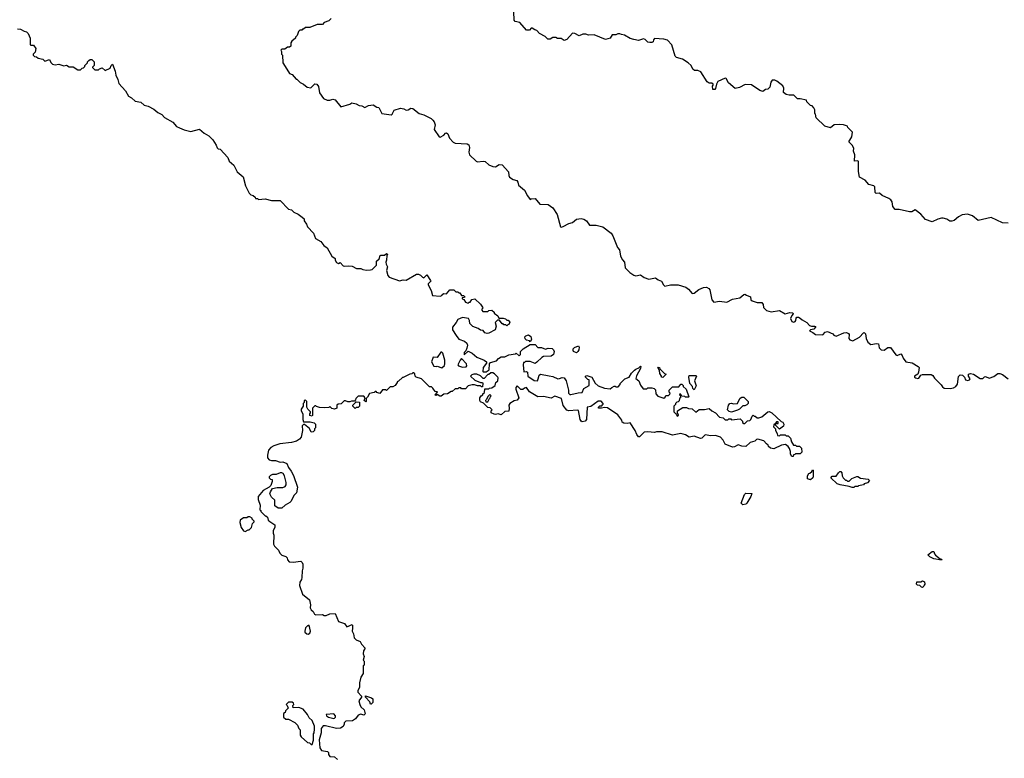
# Model space of a CAD drawing. Extents: x 2029826 to 2248070, y 228728 to 402406.
# Tile 231 of 256: x 2125588 to 2136053, y 373684 to 381532. Entities that reach past the tile are written whole.
import ezdxf

# ---------------------------------------------------------------- set-up
doc = ezdxf.new("R2010")
doc.units = 0

msp = doc.modelspace()

# ---------------------------------------------------------------- linework, layer by layer
at = {"layer": '0CON10XD'}
for points in [[(2136095, 379370), (2136033, 379373), (2135915, 379430), (2135777, 379397), (2135715, 379446), (2135663, 379467), (2135605, 379458), (2135565, 379437), (2135521, 379399), (2135495, 379390), (2135475, 379392), (2135442, 379412), (2135405, 379423), (2135385, 379423), (2135348, 379412), (2135285, 379383), (2135217, 379407), (2135165, 379467), (2135105, 379510), (2135069, 379491), (2135045, 379489), (2134935, 379514), (2134894, 379514), (2134870, 379545), (2134860, 379595), (2134846, 379616), (2134825, 379632), (2134754, 379664), (2134725, 379688), (2134690, 379685), (2134682, 379695), (2134678, 379755), (2134665, 379768), (2134615, 379782), (2134575, 379826), (2134515, 379860), (2134503, 379917), (2134502, 380025), (2134495, 380032), (2134460, 380030), (2134464, 380095), (2134449, 380135), (2134453, 380165), (2134435, 380198), (2134400, 380235), (2134432, 380288), (2134440, 380335), (2134390, 380385), (2134385, 380400), (2134345, 380413), (2134305, 380418), (2134245, 380413), (2134205, 380383), (2134145, 380400), (2134055, 380490), (2134047, 380527), (2134040, 380535), (2134038, 380575), (2134030, 380595), (2134010, 380615), (2133995, 380620), (2133955, 380660), (2133950, 380675), (2133885, 380690), (2133855, 380690), (2133815, 380730), (2133765, 380728), (2133735, 380738), (2133708, 380758), (2133710, 380805), (2133699, 380829), (2133635, 380880), (2133615, 380890), (2133585, 380890), (2133573, 380867), (2133560, 380815), (2133538, 380792), (2133515, 380790), (2133485, 380770), (2133455, 380780), (2133365, 380840), (2133298, 380842), (2133240, 380810), (2133191, 380801), (2133121, 380861), (2133098, 380905), (2133085, 380910), (2133010, 380875), (2132993, 380847), (2132985, 380800), (2132975, 380790), (2132955, 380790), (2132950, 380825), (2132960, 380835), (2132957, 380847), (2132945, 380858), (2132915, 380857), (2132895, 380873), (2132829, 380979), (2132795, 380992), (2132762, 380992), (2132742, 381005), (2132726, 381046), (2132694, 381074), (2132631, 381111), (2132570, 381130), (2132554, 381144), (2132520, 381265), (2132475, 381313), (2132436, 381326), (2132335, 381332), (2132323, 381317), (2132320, 381295), (2132305, 381288), (2132285, 381288), (2132265, 381292), (2132235, 381320), (2132217, 381327), (2132165, 381312), (2132115, 381320), (2132075, 381332), (2132015, 381368), (2131985, 381373), (2131965, 381382), (2131945, 381382), (2131925, 381370), (2131885, 381370), (2131864, 381336), (2131815, 381320), (2131695, 381372), (2131635, 381368), (2131605, 381377), (2131575, 381377), (2131535, 381360), (2131490, 381385), (2131465, 381388), (2131405, 381320), (2131375, 381310), (2131342, 381332), (2131305, 381333), (2131285, 381342), (2131255, 381342), (2131226, 381324), (2131203, 381323), (2131173, 381353), (2131114, 381384), (2131085, 381418), (2131063, 381423), (2131035, 381440), (2131025, 381440), (2131005, 381420), (2130975, 381420), (2130905, 381500), (2130855, 381512), (2130842, 381525), (2130840, 381615)], [(2128898, 381545), (2128875, 381520), (2128825, 381502), (2128805, 381482), (2128748, 381482), (2128672, 381448), (2128625, 381450), (2128605, 381430), (2128595, 381430), (2128585, 381420), (2128565, 381420), (2128550, 381405), (2128538, 381365), (2128520, 381345), (2128520, 381335), (2128480, 381305), (2128470, 381285), (2128468, 381252), (2128455, 381240), (2128435, 381238), (2128405, 381220), (2128373, 381217), (2128362, 381208), (2128370, 381195), (2128370, 381165), (2128380, 381155), (2128383, 381073), (2128410, 381035)], [(2125563, 381433), (2125595, 381432), (2125635, 381408), (2125661, 381401), (2125676, 381386), (2125700, 381335), (2125700, 381265), (2125705, 381260), (2125735, 381260), (2125760, 381225), (2125752, 381188), (2125730, 381165), (2125730, 381155), (2125745, 381140), (2125767, 381137), (2125783, 381123), (2125832, 381112), (2125855, 381090), (2125905, 381110), (2125920, 381075), (2125935, 381060), (2125965, 381052), (2126005, 381058), (2126055, 381042), (2126085, 381048), (2126115, 381030), (2126155, 381030), (2126205, 381000), (2126235, 381000), (2126252, 381018), (2126265, 381020), (2126280, 381035), (2126280, 381045), (2126308, 381072), (2126310, 381085), (2126322, 381098), (2126335, 381110), (2126355, 381110), (2126380, 381085), (2126380, 381045), (2126362, 381028), (2126362, 381022), (2126385, 381000), (2126425, 381000), (2126435, 381010), (2126465, 381020), (2126495, 380990), (2126550, 381015), (2126560, 381045), (2126575, 381060), (2126603, 380985), (2126608, 380942), (2126632, 380895), (2126643, 380855), (2126712, 380775), (2126745, 380718), (2126775, 380702), (2126816, 380666), (2126875, 380657), (2126912, 380622), (2126954, 380614), (2127015, 380580), (2127056, 380546), (2127098, 380525), (2127125, 380493), (2127214, 380444), (2127255, 380397), (2127285, 380381), (2127335, 380360), (2127405, 380342), (2127497, 380367), (2127550, 380325), (2127599, 380299), (2127642, 380255), (2127677, 380197), (2127685, 380170), (2127698, 380158), (2127720, 380155), (2127799, 380069), (2127815, 380030), (2127862, 379985), (2127898, 379915), (2127963, 379863), (2127987, 379767)], [(2128410, 381035), (2128455, 380960), (2128485, 380950), (2128525, 380900), (2128535, 380900), (2128570, 380865), (2128605, 380848), (2128643, 380813), (2128682, 380808), (2128725, 380850), (2128745, 380848), (2128762, 380822), (2128774, 380755), (2128818, 380695), (2128855, 380676), (2128883, 380677), (2128915, 380688), (2128941, 380681), (2129000, 380605), (2129095, 380634), (2129118, 380648), (2129165, 380639), (2129195, 380619), (2129223, 380615), (2129255, 380600), (2129295, 380620), (2129345, 380627), (2129385, 380602), (2129405, 380598), (2129438, 380535), (2129535, 380522), (2129545, 380527), (2129568, 380572), (2129635, 380593), (2129670, 380585), (2129695, 380570), (2129715, 380573), (2129745, 380590), (2129765, 380587), (2129834, 380534), (2129885, 380522), (2129961, 380481), (2129979, 380465), (2129994, 380445), (2130003, 380415), (2129992, 380365), (2130045, 380288), (2130057, 380283), (2130095, 380303), (2130114, 380326), (2130125, 380328), (2130138, 380318), (2130155, 380272), (2130195, 380230), (2130218, 380218), (2130345, 380212), (2130363, 380203), (2130368, 380175), (2130360, 380125), (2130370, 380095), (2130438, 380028), (2130455, 380022), (2130515, 380030), (2130536, 380026), (2130575, 379988), (2130615, 379970), (2130645, 379968), (2130685, 379993), (2130715, 379988), (2130782, 379915), (2130787, 379875), (2130795, 379858), (2130832, 379832), (2130873, 379823), (2130883, 379805), (2130888, 379775), (2130955, 379720), (2130985, 379660), (2131015, 379620), (2131023, 379627), (2131065, 379632), (2131115, 379572), (2131205, 379568), (2131255, 379532), (2131302, 379462), (2131335, 379332), (2131345, 379328), (2131365, 379333), (2131425, 379367), (2131465, 379378), (2131505, 379413), (2131555, 379420), (2131585, 379413), (2131612, 379395), (2131645, 379350), (2131715, 379347), (2131785, 379330), (2131874, 379264), (2131893, 379235), (2131942, 379112), (2131962, 379085), (2131975, 379020), (2131995, 378980), (2132017, 378957), (2132023, 378895), (2132074, 378845), (2132115, 378816), (2132135, 378811), (2132185, 378820), (2132224, 378794), (2132275, 378773), (2132345, 378789), (2132375, 378768), (2132410, 378755), (2132430, 378715), (2132445, 378700), (2132505, 378716), (2132585, 378716), (2132668, 378688), (2132698, 378668), (2132735, 378622), (2132755, 378627), (2132805, 378666), (2132855, 378686), (2132889, 378689), (2132913, 378675), (2132923, 378663), (2132944, 378554), (2132965, 378532), (2133025, 378542), (2133105, 378530), (2133165, 378561), (2133242, 378575), (2133285, 378613), (2133295, 378617), (2133314, 378604), (2133355, 378588), (2133360, 378555), (2133374, 378544), (2133425, 378528), (2133476, 378526), (2133489, 378505), (2133495, 378472), (2133525, 378441), (2133575, 378428), (2133665, 378441), (2133725, 378406), (2133775, 378420), (2133806, 378416), (2133810, 378405), (2133795, 378390), (2133782, 378358), (2133794, 378324), (2133815, 378318), (2133830, 378325), (2133839, 378335), (2133841, 378359), (2133848, 378372), (2133865, 378372), (2133885, 378362), (2133905, 378343), (2133955, 378313), (2133984, 378284), (2134005, 378277), (2134036, 378276), (2134045, 378270), (2134047, 378263), (2134030, 378245), (2133995, 378238), (2133984, 378225), (2134018, 378209), (2134045, 378186), (2134125, 378184), (2134150, 378210), (2134175, 378218), (2134230, 378195), (2134241, 378181), (2134265, 378168), (2134346, 378204), (2134375, 378208), (2134397, 378197), (2134404, 378185), (2134402, 378145), (2134411, 378131), (2134445, 378121), (2134513, 378157), (2134555, 378206), (2134565, 378207), (2134579, 378195), (2134584, 378144), (2134604, 378104), (2134635, 378081), (2134695, 378091), (2134715, 378087), (2134723, 378045), (2134745, 378024), (2134775, 378021), (2134815, 378049), (2134845, 378047), (2134899, 377969), (2134916, 377964), (2134955, 377980), (2134968, 377965), (2134977, 377935), (2135006, 377896), (2135075, 377884), (2135138, 377845), (2135148, 377835), (2135141, 377785), (2135133, 377765), (2135100, 377745), (2135099, 377735), (2135110, 377725), (2135135, 377719), (2135145, 377722), (2135165, 377755), (2135185, 377763), (2135275, 377762), (2135295, 377750), (2135311, 377721), (2135381, 377651), (2135395, 377630), (2135415, 377616), (2135478, 377612), (2135515, 377620), (2135537, 377633), (2135555, 377660), (2135565, 377740), (2135585, 377757), (2135610, 377755), (2135630, 377735), (2135642, 377705), (2135665, 377699), (2135682, 377705), (2135690, 377715), (2135672, 377745), (2135672, 377765), (2135695, 377773), (2135726, 377766), (2135795, 377720), (2135825, 377720), (2135843, 377737), (2135855, 377740), (2135892, 377722), (2135941, 377739), (2135985, 377771), (2136005, 377772), (2136035, 377762), (2136096, 377715)], [(2127987, 379767), (2128025, 379690), (2128045, 379670), (2128070, 379665), (2128090, 379645), (2128095, 379630), (2128115, 379630), (2128125, 379620), (2128195, 379628), (2128265, 379612), (2128355, 379610), (2128445, 379520), (2128475, 379510), (2128500, 379485), (2128547, 379467), (2128590, 379435), (2128610, 379415), (2128613, 379393), (2128635, 379360), (2128645, 379330), (2128710, 379265), (2128732, 379205), (2128790, 379175), (2128821, 379131), (2128855, 379108), (2128905, 379020), (2128940, 378995), (2128942, 378975), (2128955, 378952), (2128975, 378942), (2128995, 378950), (2129027, 378917), (2129041, 378911), (2129085, 378918), (2129122, 378912), (2129168, 378888), (2129215, 378888), (2129235, 378878), (2129275, 378870), (2129316, 378874), (2129335, 378878), (2129380, 378925), (2129380, 378965), (2129408, 378992), (2129420, 379025), (2129425, 379030), (2129465, 379030), (2129485, 379048), (2129500, 379035), (2129490, 379025), (2129488, 378975), (2129480, 378955), (2129483, 378933), (2129498, 378905), (2129488, 378865), (2129502, 378815), (2129516, 378796), (2129625, 378758), (2129665, 378768), (2129696, 378764), (2129807, 378827), (2129826, 378826), (2129847, 378817), (2129870, 378795), (2129885, 378790), (2129915, 378820), (2129955, 378760), (2129958, 378752), (2129930, 378725), (2129930, 378715), (2129962, 378655), (2129975, 378602), (2130057, 378593), (2130075, 378600), (2130084, 378616), (2130095, 378622), (2130125, 378620), (2130158, 378662), (2130202, 378662), (2130225, 378640), (2130245, 378640), (2130255, 378630), (2130265, 378630), (2130282, 378602), (2130305, 378600), (2130318, 378588), (2130315, 378580), (2130292, 378578), (2130290, 378565), (2130308, 378558), (2130325, 378530), (2130355, 378520), (2130365, 378530), (2130375, 378530), (2130395, 378560), (2130427, 378567), (2130485, 378510), (2130507, 378477), (2130510, 378465), (2130500, 378455), (2130500, 378445), (2130512, 378432), (2130565, 378430), (2130575, 378440), (2130607, 378447), (2130630, 378425), (2130632, 378412), (2130670, 378385), (2130682, 378362), (2130725, 378360), (2130752, 378352), (2130765, 378340), (2130778, 378338), (2130798, 378318), (2130788, 378292), (2130775, 378290), (2130765, 378280), (2130755, 378290), (2130735, 378290), (2130725, 378300), (2130715, 378300), (2130688, 378338), (2130665, 378340), (2130642, 378315), (2130653, 378275), (2130640, 378235), (2130575, 378201), (2130555, 378198), (2130532, 378205), (2130515, 378230), (2130485, 378231), (2130461, 378251), (2130403, 378273), (2130372, 378302), (2130370, 378335), (2130357, 378355), (2130295, 378367), (2130243, 378347), (2130226, 378314), (2130187, 378265), (2130188, 378238), (2130226, 378176), (2130255, 378138), (2130316, 378116), (2130341, 378095), (2130346, 378075), (2130339, 378041), (2130328, 378012), (2130312, 377995), (2130312, 377972), (2130355, 378008), (2130397, 377987), (2130446, 377946), (2130524, 377914), (2130548, 377895), (2130548, 377882), (2130513, 377835), (2130510, 377795), (2130515, 377790), (2130545, 377790), (2130578, 377812), (2130580, 377875), (2130592, 377888), (2130655, 377908), (2130677, 377933), (2130705, 377950), (2130745, 377950), (2130785, 377969), (2130857, 377983), (2130865, 377990), (2130895, 377960), (2130910, 377975), (2130910, 378005), (2130940, 378035), (2131015, 378080), (2131065, 378080), (2131095, 378050), (2131135, 378050), (2131175, 378032), (2131205, 378042), (2131247, 378037), (2131260, 378025), (2131268, 378005), (2131260, 377975), (2131238, 377955), (2131155, 377954), (2131136, 377944), (2131085, 377892), (2131065, 377880), (2131015, 377900), (2130965, 377900), (2130955, 377890), (2130942, 377888), (2130938, 377865), (2130945, 377790), (2130975, 377792), (2130986, 377786), (2130990, 377745), (2131055, 377697), (2131090, 377695), (2131100, 377715), (2131108, 377755), (2131124, 377766), (2131215, 377747), (2131255, 377740), (2131307, 377717), (2131325, 377718), (2131355, 377730), (2131375, 377727), (2131397, 377695), (2131422, 377595), (2131422, 377565), (2131435, 377550), (2131445, 377550), (2131525, 377568), (2131565, 377570), (2131585, 377612), (2131640, 377645), (2131640, 377705), (2131625, 377710), (2131602, 377735), (2131603, 377745), (2131615, 377752), (2131670, 377735), (2131705, 377670), (2131735, 377640), (2131805, 377618), (2131865, 377610), (2131880, 377625), (2131905, 377637), (2131917, 377637), (2131925, 377630), (2131948, 377632), (2131970, 377655), (2131970, 377665), (2132020, 377715), (2132066, 377734), (2132090, 377775), (2132122, 377808), (2132135, 377820), (2132168, 377832), (2132185, 377850), (2132190, 377845), (2132188, 377825), (2132144, 377746), (2132138, 377718), (2132168, 377695), (2132185, 377650), (2132215, 377610), (2132255, 377610), (2132265, 377620), (2132305, 377620), (2132332, 377612), (2132347, 377597), (2132350, 377555), (2132372, 377532), (2132435, 377510), (2132448, 377522), (2132455, 377540), (2132485, 377540), (2132498, 377552), (2132500, 377565), (2132490, 377575), (2132490, 377595), (2132525, 377630), (2132595, 377632), (2132615, 377660), (2132625, 377660), (2132640, 377645), (2132640, 377635), (2132670, 377605), (2132700, 377525), (2132695, 377520), (2132665, 377520), (2132657, 377527), (2132625, 377530), (2132620, 377545), (2132605, 377560), (2132600, 377545), (2132610, 377535), (2132610, 377515), (2132600, 377505), (2132598, 377482), (2132585, 377470), (2132572, 377468), (2132560, 377455), (2132558, 377442), (2132540, 377425), (2132540, 377365), (2132568, 377338), (2132575, 377320), (2132590, 377325), (2132590, 377335), (2132580, 377345), (2132580, 377375), (2132635, 377410), (2132675, 377412), (2132695, 377402), (2132737, 377397), (2132775, 377360), (2132811, 377389), (2132865, 377391), (2132915, 377402), (2132944, 377374), (2132982, 377355), (2133025, 377308), (2133065, 377300), (2133085, 377280), (2133115, 377280), (2133125, 377290), (2133145, 377290), (2133155, 377280), (2133245, 377290), (2133270, 377265), (2133272, 377252), (2133285, 377240), (2133295, 377240), (2133325, 377270), (2133348, 377272), (2133360, 377285), (2133372, 377318), (2133385, 377330), (2133395, 377320), (2133405, 377320), (2133425, 377300), (2133445, 377300), (2133475, 377312), (2133540, 377365), (2133555, 377367), (2133582, 377355), (2133682, 377262), (2133700, 377255), (2133710, 377235), (2133708, 377212), (2133665, 377180), (2133620, 377225), (2133620, 377240), (2133648, 377242), (2133648, 377258), (2133632, 377258), (2133620, 377240), (2133602, 377228), (2133600, 377205), (2133620, 377185), (2133620, 377165), (2133640, 377135), (2133642, 377112), (2133665, 377110), (2133675, 377120), (2133725, 377120), (2133735, 377110), (2133755, 377110), (2133780, 377085), (2133790, 377045), (2133812, 377012), (2133835, 377010), (2133845, 377000), (2133875, 377000), (2133898, 376978), (2133900, 376935), (2133885, 376920), (2133835, 376920), (2133825, 376910), (2133812, 376908), (2133808, 376892), (2133795, 376890), (2133780, 376915), (2133780, 376945), (2133770, 376975), (2133757, 376997), (2133727, 377017), (2133685, 377010), (2133605, 376972), (2133568, 376978), (2133548, 376998), (2133545, 377010), (2133524, 377024), (2133498, 377058), (2133435, 377073), (2133418, 377072), (2133400, 377055), (2133352, 377038), (2133305, 376998), (2133265, 377001), (2133225, 377013), (2133185, 376992), (2133165, 376989), (2133085, 377022), (2133064, 377065), (2133036, 377096), (2132985, 377113), (2132935, 377110), (2132875, 377120), (2132837, 377085), (2132825, 377083), (2132755, 377107), (2132705, 377096), (2132665, 377119), (2132616, 377134), (2132527, 377117), (2132415, 377153), (2132355, 377152), (2132335, 377147), (2132265, 377153), (2132225, 377150), (2132175, 377100), (2132165, 377100), (2132148, 377125), (2132131, 377165), (2132075, 377248), (2132045, 377242), (2132008, 377245), (2131993, 377255), (2131988, 377278), (2131945, 377332), (2131835, 377407), (2131805, 377412), (2131773, 377403), (2131740, 377405), (2131740, 377415), (2131755, 377430), (2131775, 377430), (2131782, 377438), (2131790, 377445), (2131790, 377455), (2131768, 377478), (2131735, 377480), (2131658, 377422), (2131620, 377415), (2131611, 377285), (2131597, 377265), (2131565, 377260), (2131554, 377265), (2131544, 377284), (2131528, 377378), (2131512, 377382), (2131425, 377377), (2131403, 377383), (2131363, 377433), (2131348, 377508), (2131275, 377530), (2131235, 377510), (2131155, 377527), (2131094, 377524), (2131007, 377577), (2130975, 377622), (2130953, 377617), (2130935, 377602), (2130915, 377602), (2130875, 377640), (2130860, 377625), (2130862, 377605), (2130893, 377515), (2130875, 377488), (2130845, 377482), (2130797, 377453), (2130788, 377435), (2130792, 377405), (2130788, 377372), (2130745, 377370), (2130705, 377332), (2130675, 377343), (2130645, 377338), (2130631, 377341), (2130600, 377355), (2130600, 377375), (2130610, 377385), (2130588, 377408), (2130565, 377410), (2130518, 377458), (2130485, 377470), (2130478, 377485), (2130478, 377515), (2130494, 377536), (2130510, 377545), (2130510, 377555), (2130528, 377572), (2130532, 377608), (2130575, 377610), (2130583, 377617), (2130605, 377620), (2130640, 377645), (2130650, 377675), (2130670, 377695), (2130672, 377725), (2130670, 377735), (2130635, 377768)], [(2131015, 378110), (2131005, 378120), (2130975, 378128), (2130961, 378141), (2130958, 378162), (2130967, 378173), (2130995, 378182), (2131020, 378165), (2131028, 378135), (2131015, 378110)], [(2131505, 377993), (2131475, 378007), (2131469, 378015), (2131471, 378035), (2131485, 378050), (2131526, 378066), (2131533, 378053), (2131531, 378025), (2131520, 378005), (2131505, 377993)], [(2130075, 377832), (2130102, 377858), (2130108, 377875), (2130108, 377915), (2130085, 377990), (2130075, 378000), (2130065, 378000), (2130025, 377942), (2129984, 377946), (2129964, 377895), (2129989, 377849), (2130013, 377847), (2130025, 377852), (2130075, 377832)], [(2130295, 377838), (2130335, 377842), (2130342, 377855), (2130338, 377875), (2130285, 377930), (2130268, 377915), (2130243, 377863), (2130253, 377853), (2130295, 377838)], [(2132425, 377730), (2132410, 377735), (2132410, 377745), (2132393, 377773), (2132390, 377805), (2132370, 377835), (2132375, 377840), (2132390, 377835), (2132392, 377822), (2132442, 377772), (2132460, 377765), (2132425, 377730)], [(2130635, 377768), (2130615, 377780), (2130595, 377780), (2130575, 377760), (2130565, 377760), (2130525, 377720), (2130515, 377720), (2130486, 377746), (2130445, 377766), (2130415, 377766), (2130393, 377757), (2130380, 377745), (2130425, 377702), (2130485, 377677), (2130508, 377678), (2130512, 377665), (2130508, 377632), (2130495, 377630), (2130485, 377640), (2130455, 377640), (2130422, 377652), (2130398, 377652), (2130355, 377640), (2130325, 377610), (2130285, 377610), (2130275, 377620), (2130255, 377620), (2130245, 377610), (2130215, 377610), (2130185, 377580), (2130175, 377580), (2130135, 377558), (2130095, 377552), (2130067, 377533), (2130055, 377532), (2130025, 377550), (2130015, 377540), (2130002, 377542), (2130028, 377578), (2130002, 377582), (2129978, 377618), (2129965, 377630), (2129942, 377632), (2129860, 377715), (2129802, 377732), (2129790, 377745), (2129788, 377768), (2129775, 377780), (2129765, 377780), (2129755, 377770), (2129733, 377767), (2129665, 377730), (2129655, 377730), (2129615, 377690), (2129600, 377685), (2129600, 377675), (2129580, 377645), (2129555, 377630), (2129525, 377630), (2129485, 377590), (2129475, 377600), (2129445, 377600), (2129415, 377560), (2129385, 377570), (2129375, 377580), (2129365, 377580), (2129355, 377570), (2129305, 377560), (2129285, 377520), (2129270, 377505), (2129270, 377475), (2129265, 377470), (2129250, 377485), (2129260, 377515), (2129245, 377530), (2129185, 377530), (2129162, 377508), (2129158, 377492), (2129145, 377480), (2129115, 377480), (2129095, 377470), (2129075, 377470), (2129052, 377482), (2129038, 377482), (2129005, 377450), (2128973, 377447), (2128960, 377435), (2128958, 377405), (2128935, 377392), (2128905, 377400), (2128885, 377420), (2128875, 377410), (2128825, 377408), (2128775, 377410), (2128742, 377422), (2128735, 377430), (2128725, 377430), (2128700, 377405), (2128700, 377325), (2128695, 377320), (2128670, 377325), (2128670, 377345), (2128680, 377355), (2128680, 377365), (2128650, 377395), (2128640, 377415), (2128640, 377475), (2128625, 377490), (2128610, 377485), (2128610, 377465), (2128600, 377455), (2128600, 377425), (2128580, 377395), (2128580, 377375), (2128598, 377345), (2128598, 377285), (2128605, 377260), (2128675, 377258), (2128717, 377247), (2128730, 377235), (2128730, 377195), (2128720, 377185), (2128720, 377165), (2128708, 377152), (2128685, 377150), (2128669, 377189), (2128615, 377230), (2128605, 377230), (2128590, 377215), (2128592, 377165), (2128578, 377095), (2128560, 377075), (2128530, 377055), (2128475, 377038), (2128354, 377026), (2128290, 377005), (2128258, 376985), (2128233, 376957), (2128220, 376905), (2128220, 376875), (2128240, 376855), (2128265, 376848), (2128305, 376847), (2128355, 376830), (2128385, 376832), (2128426, 376816), (2128443, 376773), (2128472, 376735), (2128498, 376688), (2128542, 376565), (2128531, 376505), (2128503, 376475), (2128474, 376416), (2128459, 376401), (2128410, 376375), (2128375, 376340), (2128335, 376340), (2128300, 376365), (2128300, 376425), (2128265, 376460), (2128248, 376495), (2128252, 376515), (2128275, 376550), (2128325, 376560), (2128385, 376560), (2128408, 376572), (2128419, 376591), (2128420, 376615), (2128402, 376685), (2128389, 376709), (2128375, 376718), (2128355, 376718), (2128315, 376698), (2128275, 376698), (2128255, 376690), (2128240, 376675), (2128240, 376665), (2128255, 376650), (2128270, 376645), (2128270, 376625), (2128257, 376583), (2128240, 376565), (2128175, 376528), (2128122, 376465), (2128124, 376434), (2128142, 376372), (2128140, 376325), (2128150, 376315), (2128150, 376305), (2128195, 376260), (2128205, 376260), (2128220, 376245), (2128230, 376215), (2128245, 376200), (2128300, 376165), (2128300, 376135), (2128280, 376105), (2128280, 376075), (2128288, 376055), (2128285, 375960), (2128297, 375937), (2128340, 375895), (2128352, 375862), (2128373, 375843), (2128418, 375828), (2128430, 375815), (2128433, 375793), (2128453, 375773), (2128495, 375767), (2128575, 375778), (2128590, 375765), (2128598, 375745), (2128598, 375705), (2128590, 375675), (2128587, 375605), (2128582, 375585), (2128564, 375555), (2128561, 375521), (2128595, 375428), (2128668, 375368), (2128680, 375315), (2128674, 375284), (2128685, 375260), (2128708, 375245), (2128720, 375215), (2128735, 375208), (2128805, 375212), (2128825, 375202), (2128845, 375202), (2128885, 375217), (2128942, 375222), (2128976, 375136), (2129040, 375115), (2129065, 375082), (2129120, 375105), (2129126, 375096), (2129126, 375066), (2129122, 375035), (2129136, 375006), (2129141, 374965), (2129164, 374944), (2129206, 374926), (2129220, 374895), (2129258, 374855), (2129243, 374827), (2129240, 374795), (2129248, 374765), (2129240, 374725), (2129250, 374715), (2129250, 374675), (2129240, 374665), (2129238, 374585), (2129212, 374545), (2129200, 374485), (2129198, 374435), (2129180, 374405), (2129180, 374385), (2129220, 374345), (2129220, 374335), (2129192, 374295), (2129202, 374255), (2129215, 374230), (2129248, 374198), (2129260, 374155), (2129245, 374142), (2129215, 374152), (2129185, 374142), (2129156, 374104), (2129125, 374082), (2129053, 374077), (2129038, 374062), (2129038, 374045), (2129025, 374020), (2128997, 374003), (2128955, 374000), (2128839, 374029), (2128815, 374028), (2128791, 373999), (2128792, 373955), (2128769, 373881), (2128778, 373795), (2128796, 373766), (2128860, 373755), (2128870, 373745), (2128870, 373725), (2128883, 373703), (2128935, 373700), (2128965, 373672)], [(2132755, 377600), (2132743, 377613), (2132740, 377635), (2132712, 377665), (2132700, 377735), (2132705, 377750), (2132775, 377750), (2132780, 377745), (2132762, 377695), (2132779, 377641), (2132755, 377600)], [(2130565, 377470), (2130582, 377508), (2130590, 377515), (2130592, 377528), (2130600, 377535), (2130585, 377550), (2130562, 377528), (2130550, 377495), (2130540, 377485), (2130542, 377472), (2130565, 377470)], [(2133155, 377362), (2133128, 377368), (2133110, 377385), (2133120, 377435), (2133135, 377452), (2133155, 377458), (2133175, 377450), (2133218, 377452), (2133220, 377465), (2133245, 377510), (2133265, 377520), (2133285, 377520), (2133330, 377475), (2133330, 377455), (2133315, 377440), (2133295, 377430), (2133275, 377430), (2133240, 377395), (2133217, 377383), (2133155, 377362)], [(2129155, 377400), (2129130, 377425), (2129130, 377435), (2129165, 377470), (2129198, 377468), (2129200, 377425), (2129185, 377410), (2129165, 377410), (2129155, 377400)], [(2133995, 376642), (2133962, 376652), (2133960, 376685), (2133975, 376710), (2133987, 376713), (2134008, 376732), (2134015, 376750), (2134020, 376745), (2134022, 376678), (2134018, 376665), (2133995, 376642)], [(2134455, 376560), (2134435, 376560), (2134405, 376572), (2134308, 376588), (2134275, 376600), (2134210, 376665), (2134225, 376680), (2134265, 376680), (2134292, 376718), (2134305, 376730), (2134315, 376730), (2134327, 376717), (2134330, 376685), (2134340, 376665), (2134365, 376640), (2134375, 376640), (2134385, 376630), (2134405, 376630), (2134433, 376657), (2134485, 376678), (2134495, 376678), (2134525, 376660), (2134605, 376650), (2134620, 376635), (2134598, 376612), (2134565, 376600), (2134555, 376590), (2134505, 376580), (2134495, 376570), (2134465, 376570), (2134455, 376560)], [(2133275, 376377), (2133258, 376395), (2133290, 376485), (2133305, 376500), (2133368, 376498), (2133358, 376465), (2133318, 376395), (2133305, 376383), (2133275, 376377)], [(2127985, 376092), (2128015, 376110), (2128025, 376110), (2128050, 376135), (2128063, 376177), (2128080, 376195), (2128080, 376205), (2128060, 376225), (2128060, 376235), (2128035, 376250), (2128015, 376248), (2128002, 376238), (2127965, 376238), (2127930, 376215), (2127928, 376188), (2127942, 376135), (2127965, 376100), (2127985, 376092)], [(2135385, 375790), (2135305, 375802), (2135260, 375825), (2135240, 375845), (2135285, 375880), (2135305, 375880), (2135310, 375855), (2135322, 375842), (2135372, 375802), (2135385, 375800), (2135390, 375795), (2135385, 375790)], [(2135185, 375500), (2135172, 375502), (2135155, 375520), (2135132, 375522), (2135120, 375535), (2135122, 375558), (2135165, 375560), (2135185, 375568), (2135205, 375560), (2135210, 375535), (2135200, 375525), (2135198, 375512), (2135185, 375500)], [(2128655, 375002), (2128670, 375015), (2128678, 375035), (2128665, 375100), (2128655, 375090), (2128645, 375090), (2128625, 375070), (2128618, 375035), (2128620, 375025), (2128640, 375005), (2128655, 375002)], [(2128695, 373830), (2128712, 373875), (2128710, 373945), (2128717, 373953), (2128722, 373995), (2128720, 374025), (2128697, 374085), (2128664, 374114), (2128645, 374150), (2128600, 374205), (2128555, 374222), (2128495, 374220), (2128490, 374245), (2128500, 374255), (2128498, 374268), (2128485, 374280), (2128445, 374280), (2128420, 374255), (2128430, 374245), (2128440, 374215), (2128412, 374188), (2128408, 374172), (2128392, 374158), (2128392, 374122), (2128418, 374098), (2128445, 374098), (2128513, 374063), (2128540, 374035), (2128555, 374000), (2128567, 373987), (2128568, 373928), (2128581, 373911), (2128645, 373850), (2128667, 373847), (2128685, 373830), (2128695, 373830)], [(2129325, 374260), (2129315, 374260), (2129310, 374285), (2129262, 374332), (2129262, 374348), (2129327, 374327), (2129340, 374315), (2129340, 374275), (2129325, 374260)], [(2128925, 374107), (2128935, 374110), (2128945, 374120), (2128946, 374136), (2128926, 374156), (2128845, 374150), (2128848, 374135), (2128870, 374120), (2128925, 374107)]]:
    msp.add_lwpolyline(points, dxfattribs=at)

doc.saveas('drawing.dxf')
